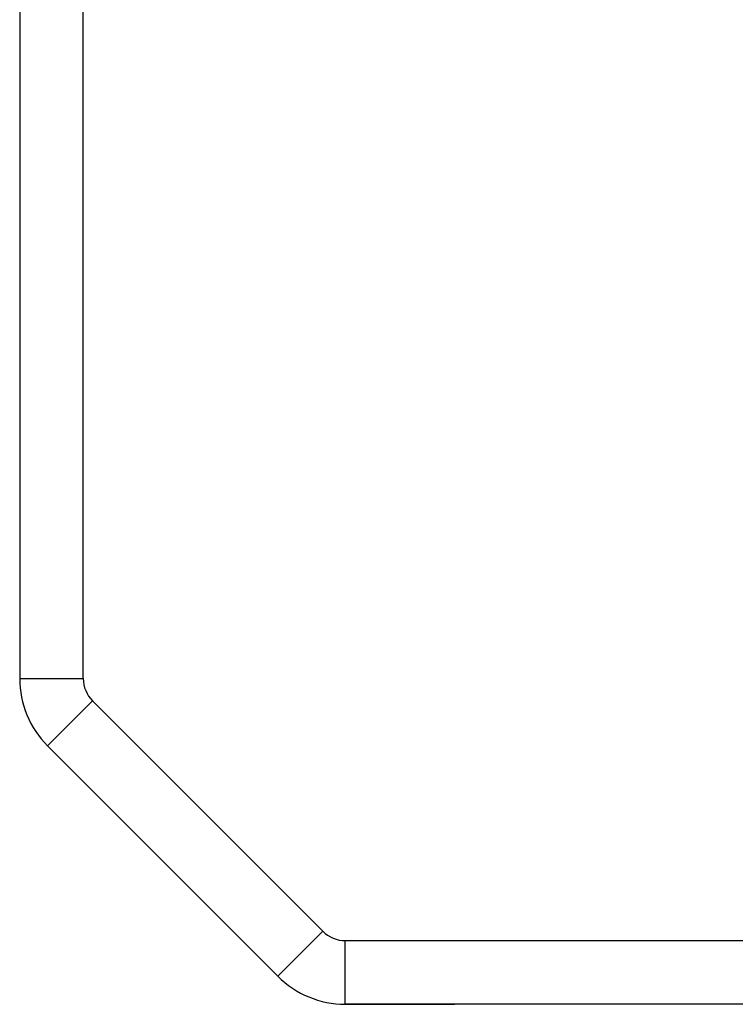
# Model space of a CAD drawing. Header units: millimetres. Extents: x 0 to 433, y -279 to 297.
# Tile 17 of 22: x 400.64 to 406.27, y -222.55 to -214.81. Entities that reach past the tile are written whole.
import ezdxf

# ---------------------------------------------------------------- set-up
doc = ezdxf.new("R2010")
doc.units = ezdxf.units.MM
doc.header["$LTSCALE"] = 23.1
doc.layers.add('00_COMPONENTS', color=7, linetype='CONTINUOUS')

msp = doc.modelspace()

# ---------------------------------------------------------------- linework, layer by layer
at = {"layer": '00_COMPONENTS', "color": 7}
for p, q in [((400.6419, -208.4135), (400.6419, -219.9853)), ((401.1419, -219.9853), (401.1419, -208.4135)), ((403.0257, -221.9728), (401.2151, -220.1621)), ((402.6722, -222.3263), (400.8615, -220.5156)), ((403.2025, -222.046), (422.7669, -222.046)), ((424.6419, -222.546), (403.2025, -222.546)), ((403.2036, -222.5465), (404.0608, -222.5465)), ((404.0608, -222.5465), (404.0611, -222.546))]:
    msp.add_line(p, q, dxfattribs=at)
at = {"layer": '00_COMPONENTS', "color": 4}
for p, q in [((400.6419, -219.9853), (401.1419, -219.9853)), ((400.8615, -220.5156), (401.2151, -220.1621)), ((402.6722, -222.3263), (403.0257, -221.9728)), ((403.2025, -222.546), (403.2025, -222.046)), ((403.4999, -222.546), (403.4996, -222.5465))]:
    msp.add_line(p, q, dxfattribs=at)
at = {"layer": '00_COMPONENTS', "color": 7}
for centre, radius, start, end in [((401.3919, -219.9853), 0.75, 180, 225), ((401.3919, -219.9853), 0.25, 180, 225), ((403.2025, -221.796), 0.25, 225, 270), ((403.2025, -221.796), 0.75, 225, 270), ((403.2036, -221.7965), 0.75, 269.9196, 270)]:
    msp.add_arc(centre, radius, start, end, dxfattribs=at)

doc.saveas('drawing.dxf')
